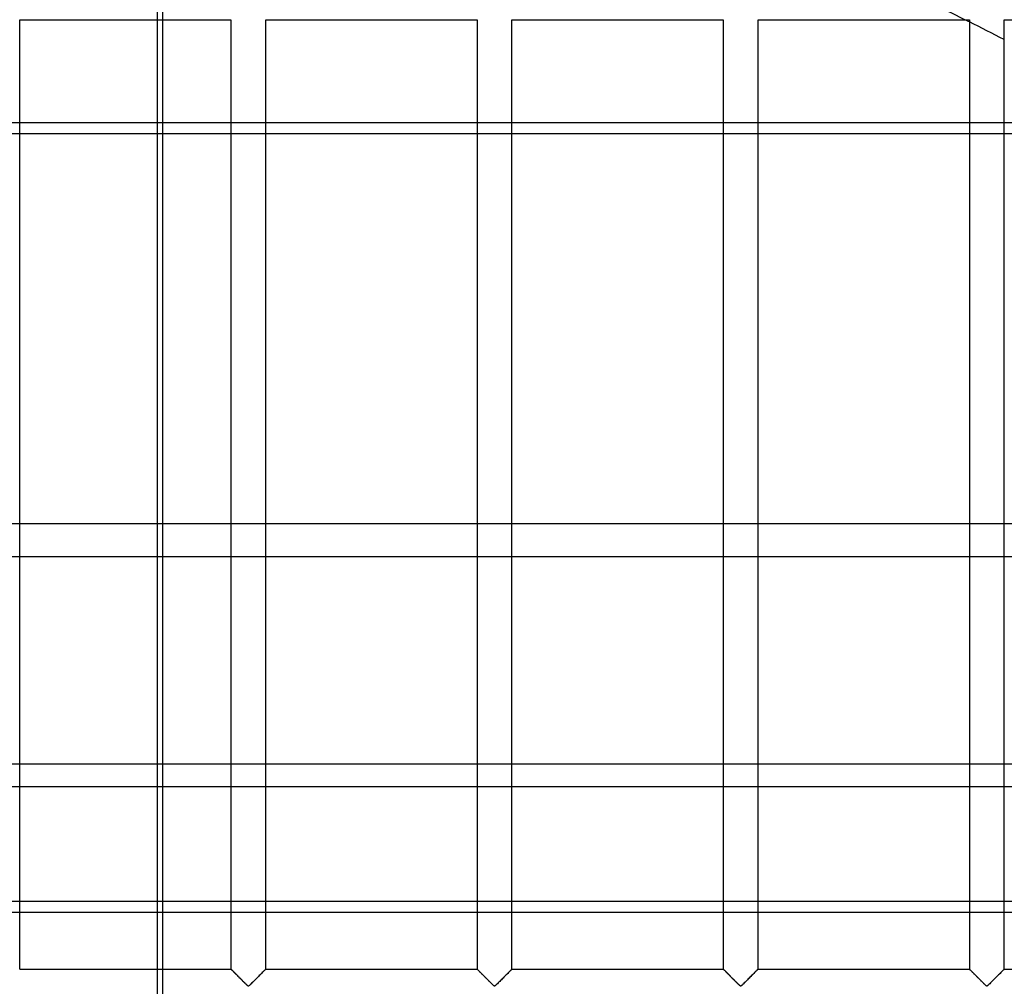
# Model space of a CAD drawing. Header units: millimetres. Extents: x -455 to 455, y -455 to 455.
# Tile 50 of 58: x 38 to 179, y 211 to 350. Entities that reach past the tile are written whole.
import ezdxf

# ---------------------------------------------------------------- set-up
doc = ezdxf.new("R2010")
doc.units = ezdxf.units.MM
doc.layers.add('MAIN-1', color=7, linetype='Continuous')
doc.layers.add('MAIN-2', color=7, linetype='Continuous')

msp = doc.modelspace()

# ---------------------------------------------------------------- linework, layer by layer
at = {"layer": 'MAIN-1'}
for p, q in [((37.71, 213.75), (37.71, 349.58)), ((37.71, 349.58), (67.92, 349.58)), ((58.17, 213.75), (58.17, 349.58)), ((67.92, 349.58), (67.92, 213.75)), ((72.92, 213.75), (72.92, 349.58)), ((72.92, 349.58), (103.13, 349.58)), ((103.13, 349.58), (103.13, 213.75)), ((108.12, 213.75), (108.12, 349.58)), ((108.12, 349.58), (138.33, 349.58)), ((138.33, 349.58), (138.33, 213.75)), ((143.33, 213.75), (143.33, 349.58)), ((143.33, 349.58), (173.54, 349.58)), ((173.54, 349.58), (173.54, 213.75)), ((178.54, 213.75), (178.54, 349.58)), ((178.54, 349.58), (208.75, 349.58)), ((67.92, 334.84), (58.17, 334.84)), ((103.13, 334.84), (72.92, 334.84)), ((138.33, 334.84), (108.12, 334.84)), ((173.54, 334.84), (143.33, 334.84)), ((199.96, 334.84), (178.54, 334.84)), ((58.17, 333.29), (67.92, 333.29)), ((72.92, 333.29), (103.13, 333.29)), ((108.12, 333.29), (138.33, 333.29)), ((143.33, 333.29), (173.54, 333.29)), ((178.54, 333.29), (202.52, 333.29)), ((58.17, 277.49), (67.92, 277.49)), ((72.92, 277.49), (103.13, 277.49)), ((108.12, 277.49), (138.33, 277.49)), ((143.33, 277.49), (173.54, 277.49)), ((178.54, 277.49), (208.75, 277.49)), ((67.92, 272.74), (58.17, 272.74)), ((103.13, 272.74), (72.92, 272.74)), ((138.33, 272.74), (108.12, 272.74)), ((173.54, 272.74), (143.33, 272.74)), ((208.75, 272.74), (178.54, 272.74)), ((58.17, 239.85), (67.92, 239.85)), ((72.92, 239.85), (103.13, 239.85)), ((108.12, 239.85), (138.33, 239.85)), ((143.33, 239.85), (173.54, 239.85)), ((178.54, 239.85), (208.75, 239.85)), ((67.92, 223.41), (58.17, 223.41)), ((103.13, 223.41), (72.92, 223.41)), ((138.33, 223.41), (108.12, 223.41)), ((173.54, 223.41), (143.33, 223.41)), ((208.75, 223.41), (178.54, 223.41)), ((58.17, 221.87), (67.92, 221.87)), ((72.92, 221.87), (103.13, 221.87)), ((108.12, 221.87), (138.33, 221.87)), ((143.33, 221.87), (173.54, 221.87)), ((178.54, 221.87), (208.75, 221.87)), ((37.71, 213.75), (67.92, 213.75)), ((67.93, 213.74), (67.92, 213.75)), ((67.92, 213.75), (67.92, 213.75)), ((67.94, 213.73), (67.93, 213.74)), ((67.95, 213.71), (67.94, 213.73)), ((67.97, 213.69), (67.95, 213.71)), ((68, 213.67), (67.97, 213.69)), ((68.03, 213.64), (68, 213.67)), ((68.06, 213.61), (68.03, 213.64)), ((68.1, 213.57), (68.06, 213.61)), ((68.14, 213.53), (68.1, 213.57)), ((68.18, 213.49), (68.14, 213.53)), ((68.23, 213.44), (68.18, 213.49)), ((68.28, 213.39), (68.23, 213.44)), ((68.33, 213.34), (68.28, 213.39)), ((68.39, 213.28), (68.33, 213.34)), ((68.44, 213.23), (68.39, 213.28)), ((68.5, 213.17), (68.44, 213.23)), ((68.56, 213.11), (68.5, 213.17)), ((68.62, 213.05), (68.56, 213.11)), ((68.68, 212.99), (68.62, 213.05)), ((68.75, 212.92), (68.68, 212.99)), ((68.81, 212.86), (68.75, 212.92)), ((68.88, 212.79), (68.81, 212.86)), ((68.94, 212.73), (68.88, 212.79)), ((69.01, 212.66), (68.94, 212.73)), ((69.08, 212.59), (69.01, 212.66)), ((71.87, 212.7), (71.75, 212.58)), ((71.98, 212.82), (71.87, 212.7)), ((72.09, 212.93), (71.98, 212.82)), ((72.2, 213.04), (72.09, 212.93)), ((72.31, 213.14), (72.2, 213.04)), ((72.41, 213.25), (72.31, 213.14)), ((72.51, 213.34), (72.41, 213.25)), ((72.6, 213.43), (72.51, 213.34)), ((72.68, 213.51), (72.6, 213.43)), ((72.75, 213.58), (72.68, 213.51)), ((72.81, 213.64), (72.75, 213.58)), ((72.85, 213.69), (72.81, 213.64)), ((72.89, 213.72), (72.85, 213.69)), ((72.91, 213.74), (72.89, 213.72)), ((72.92, 213.75), (72.91, 213.74)), ((72.92, 213.75), (103.13, 213.75)), ((103.14, 213.74), (103.13, 213.75)), ((103.13, 213.75), (103.13, 213.75)), ((103.15, 213.73), (103.14, 213.74)), ((103.16, 213.71), (103.15, 213.73)), ((103.18, 213.69), (103.16, 213.71)), ((103.21, 213.67), (103.18, 213.69)), ((103.24, 213.64), (103.21, 213.67)), ((103.27, 213.61), (103.24, 213.64)), ((103.31, 213.57), (103.27, 213.61)), ((103.35, 213.53), (103.31, 213.57)), ((103.39, 213.49), (103.35, 213.53)), ((103.44, 213.44), (103.39, 213.49)), ((103.49, 213.39), (103.44, 213.44)), ((103.54, 213.34), (103.49, 213.39)), ((103.59, 213.28), (103.54, 213.34)), ((103.65, 213.23), (103.59, 213.28)), ((103.71, 213.17), (103.65, 213.23)), ((103.77, 213.11), (103.71, 213.17)), ((103.83, 213.05), (103.77, 213.11)), ((103.89, 212.99), (103.83, 213.05)), ((103.95, 212.92), (103.89, 212.99)), ((104.02, 212.86), (103.95, 212.92)), ((104.08, 212.79), (104.02, 212.86)), ((104.15, 212.73), (104.08, 212.79)), ((104.22, 212.66), (104.15, 212.73)), ((104.29, 212.59), (104.22, 212.66)), ((107.07, 212.7), (106.96, 212.58)), ((107.19, 212.82), (107.07, 212.7)), ((107.3, 212.93), (107.19, 212.82)), ((107.41, 213.04), (107.3, 212.93)), ((107.52, 213.14), (107.41, 213.04)), ((107.62, 213.25), (107.52, 213.14)), ((107.72, 213.34), (107.62, 213.25)), ((107.8, 213.43), (107.72, 213.34)), ((107.89, 213.51), (107.8, 213.43)), ((107.96, 213.58), (107.89, 213.51)), ((108.02, 213.64), (107.96, 213.58)), ((108.06, 213.69), (108.02, 213.64)), ((108.1, 213.72), (108.06, 213.69)), ((108.12, 213.74), (108.1, 213.72)), ((108.12, 213.75), (108.12, 213.74)), ((108.12, 213.75), (138.33, 213.75)), ((138.34, 213.75), (138.33, 213.75)), ((138.34, 213.74), (138.34, 213.75)), ((138.35, 213.73), (138.34, 213.74)), ((138.37, 213.71), (138.35, 213.73)), ((138.39, 213.69), (138.37, 213.71)), ((138.42, 213.67), (138.39, 213.69)), ((138.44, 213.64), (138.42, 213.67)), ((138.48, 213.61), (138.44, 213.64)), ((138.51, 213.57), (138.48, 213.61)), ((138.55, 213.53), (138.51, 213.57)), ((138.6, 213.49), (138.55, 213.53)), ((138.64, 213.44), (138.6, 213.49)), ((138.69, 213.39), (138.64, 213.44)), ((138.75, 213.34), (138.69, 213.39)), ((138.8, 213.28), (138.75, 213.34)), ((138.86, 213.23), (138.8, 213.28)), ((138.92, 213.17), (138.86, 213.23)), ((138.98, 213.11), (138.92, 213.17)), ((139.04, 213.05), (138.98, 213.11)), ((139.1, 212.99), (139.04, 213.05)), ((139.16, 212.92), (139.1, 212.99)), ((139.23, 212.86), (139.16, 212.92)), ((139.29, 212.79), (139.23, 212.86)), ((139.36, 212.73), (139.29, 212.79)), ((139.43, 212.66), (139.36, 212.73)), ((139.49, 212.59), (139.43, 212.66)), ((142.28, 212.7), (142.16, 212.58)), ((142.4, 212.82), (142.28, 212.7)), ((142.51, 212.93), (142.4, 212.82)), ((142.62, 213.04), (142.51, 212.93)), ((142.73, 213.14), (142.62, 213.04)), ((142.83, 213.25), (142.73, 213.14)), ((142.92, 213.34), (142.83, 213.25)), ((143.01, 213.43), (142.92, 213.34)), ((143.09, 213.51), (143.01, 213.43)), ((143.16, 213.58), (143.09, 213.51)), ((143.22, 213.64), (143.16, 213.58)), ((143.27, 213.69), (143.22, 213.64)), ((143.3, 213.72), (143.27, 213.69)), ((143.33, 213.74), (143.3, 213.72)), ((143.33, 213.75), (143.33, 213.74)), ((143.33, 213.75), (173.54, 213.75)), ((173.55, 213.74), (173.54, 213.75)), ((173.54, 213.75), (173.54, 213.75)), ((173.56, 213.73), (173.55, 213.74)), ((173.58, 213.71), (173.56, 213.73)), ((173.6, 213.69), (173.58, 213.71)), ((173.62, 213.67), (173.6, 213.69)), ((173.65, 213.64), (173.62, 213.67)), ((173.69, 213.61), (173.65, 213.64)), ((173.72, 213.57), (173.69, 213.61)), ((173.76, 213.53), (173.72, 213.57)), ((173.81, 213.49), (173.76, 213.53)), ((173.85, 213.44), (173.81, 213.49)), ((173.9, 213.39), (173.85, 213.44)), ((173.96, 213.34), (173.9, 213.39)), ((174.01, 213.28), (173.96, 213.34)), ((174.07, 213.23), (174.01, 213.28)), ((174.13, 213.17), (174.07, 213.23)), ((174.19, 213.11), (174.13, 213.17)), ((174.25, 213.05), (174.19, 213.11)), ((174.31, 212.99), (174.25, 213.05)), ((174.37, 212.92), (174.31, 212.99)), ((174.43, 212.86), (174.37, 212.92)), ((174.5, 212.79), (174.43, 212.86)), ((174.57, 212.73), (174.5, 212.79)), ((174.63, 212.66), (174.57, 212.73)), ((174.7, 212.59), (174.63, 212.66)), ((177.49, 212.7), (177.37, 212.58)), ((177.61, 212.82), (177.49, 212.7)), ((177.72, 212.93), (177.61, 212.82)), ((177.83, 213.04), (177.72, 212.93)), ((177.93, 213.14), (177.83, 213.04)), ((178.04, 213.25), (177.93, 213.14)), ((178.13, 213.34), (178.04, 213.25)), ((178.22, 213.43), (178.13, 213.34)), ((178.3, 213.51), (178.22, 213.43)), ((178.37, 213.58), (178.3, 213.51)), ((178.43, 213.64), (178.37, 213.58)), ((178.48, 213.69), (178.43, 213.64)), ((178.51, 213.72), (178.48, 213.69)), ((178.53, 213.74), (178.51, 213.72)), ((178.54, 213.75), (178.53, 213.74)), ((178.54, 213.75), (208.75, 213.75)), ((69.15, 212.52), (69.08, 212.59)), ((69.22, 212.45), (69.15, 212.52)), ((69.28, 212.38), (69.22, 212.45)), ((69.35, 212.32), (69.28, 212.38)), ((69.42, 212.25), (69.35, 212.32)), ((69.49, 212.18), (69.42, 212.25)), ((69.56, 212.11), (69.49, 212.18)), ((69.63, 212.04), (69.56, 212.11)), ((69.69, 211.98), (69.63, 212.04)), ((69.76, 211.91), (69.69, 211.98)), ((69.82, 211.85), (69.76, 211.91)), ((69.89, 211.78), (69.82, 211.85)), ((69.95, 211.72), (69.89, 211.78)), ((70.01, 211.66), (69.95, 211.72)), ((70.07, 211.61), (70.01, 211.66)), ((70.13, 211.55), (70.07, 211.61)), ((70.18, 211.5), (70.13, 211.55)), ((70.24, 211.44), (70.18, 211.5)), ((70.29, 211.4), (70.24, 211.44)), ((70.34, 211.35), (70.29, 211.4)), ((70.42, 211.32), (70.34, 211.35)), ((70.53, 211.38), (70.42, 211.32)), ((70.62, 211.47), (70.53, 211.38)), ((70.72, 211.56), (70.62, 211.47)), ((70.82, 211.66), (70.72, 211.56)), ((70.93, 211.77), (70.82, 211.66)), ((71.04, 211.88), (70.93, 211.77)), ((71.15, 211.99), (71.04, 211.88)), ((71.27, 212.11), (71.15, 211.99)), ((71.39, 212.22), (71.27, 212.11)), ((71.51, 212.34), (71.39, 212.22)), ((71.63, 212.46), (71.51, 212.34)), ((71.75, 212.58), (71.63, 212.46)), ((104.35, 212.52), (104.29, 212.59)), ((104.42, 212.45), (104.35, 212.52)), ((104.49, 212.38), (104.42, 212.45)), ((104.56, 212.32), (104.49, 212.38)), ((104.63, 212.25), (104.56, 212.32)), ((104.7, 212.18), (104.63, 212.25)), ((104.77, 212.11), (104.7, 212.18)), ((104.83, 212.04), (104.77, 212.11)), ((104.9, 211.98), (104.83, 212.04)), ((104.97, 211.91), (104.9, 211.98)), ((105.03, 211.85), (104.97, 211.91)), ((105.09, 211.78), (105.03, 211.85)), ((105.16, 211.72), (105.09, 211.78)), ((105.22, 211.66), (105.16, 211.72)), ((105.28, 211.61), (105.22, 211.66)), ((105.33, 211.55), (105.28, 211.61)), ((105.39, 211.5), (105.33, 211.55)), ((105.44, 211.44), (105.39, 211.5)), ((105.5, 211.4), (105.44, 211.44)), ((105.55, 211.35), (105.5, 211.4)), ((105.62, 211.32), (105.55, 211.35)), ((105.74, 211.38), (105.62, 211.32)), ((105.83, 211.47), (105.74, 211.38)), ((105.93, 211.56), (105.83, 211.47)), ((106.03, 211.66), (105.93, 211.56)), ((106.14, 211.77), (106.03, 211.66)), ((106.25, 211.88), (106.14, 211.77)), ((106.36, 211.99), (106.25, 211.88)), ((106.48, 212.11), (106.36, 211.99)), ((106.6, 212.22), (106.48, 212.11)), ((106.72, 212.34), (106.6, 212.22)), ((106.84, 212.46), (106.72, 212.34)), ((106.96, 212.58), (106.84, 212.46)), ((139.56, 212.52), (139.49, 212.59)), ((139.63, 212.45), (139.56, 212.52)), ((139.7, 212.38), (139.63, 212.45)), ((139.77, 212.32), (139.7, 212.38)), ((139.84, 212.25), (139.77, 212.32)), ((139.91, 212.18), (139.84, 212.25)), ((139.97, 212.11), (139.91, 212.18)), ((140.04, 212.04), (139.97, 212.11)), ((140.11, 211.98), (140.04, 212.04)), ((140.17, 211.91), (140.11, 211.98)), ((140.24, 211.85), (140.17, 211.91)), ((140.3, 211.78), (140.24, 211.85)), ((140.37, 211.72), (140.3, 211.78)), ((140.43, 211.66), (140.37, 211.72)), ((140.49, 211.61), (140.43, 211.66)), ((140.54, 211.55), (140.49, 211.61)), ((140.6, 211.5), (140.54, 211.55)), ((140.65, 211.44), (140.6, 211.5)), ((140.71, 211.4), (140.65, 211.44)), ((140.76, 211.35), (140.71, 211.4)), ((140.83, 211.32), (140.76, 211.35)), ((140.95, 211.38), (140.83, 211.32)), ((141.04, 211.47), (140.95, 211.38)), ((141.14, 211.56), (141.04, 211.47)), ((141.24, 211.66), (141.14, 211.56)), ((141.34, 211.77), (141.24, 211.66)), ((141.46, 211.88), (141.34, 211.77)), ((141.57, 211.99), (141.46, 211.88)), ((141.69, 212.11), (141.57, 211.99)), ((141.8, 212.22), (141.69, 212.11)), ((141.92, 212.34), (141.8, 212.22)), ((142.04, 212.46), (141.92, 212.34)), ((142.16, 212.58), (142.04, 212.46)), ((174.77, 212.52), (174.7, 212.59)), ((174.84, 212.45), (174.77, 212.52)), ((174.91, 212.38), (174.84, 212.45)), ((174.98, 212.32), (174.91, 212.38)), ((175.05, 212.25), (174.98, 212.32)), ((175.12, 212.18), (175.05, 212.25)), ((175.18, 212.11), (175.12, 212.18)), ((175.25, 212.04), (175.18, 212.11)), ((175.32, 211.98), (175.25, 212.04)), ((175.38, 211.91), (175.32, 211.98)), ((175.45, 211.85), (175.38, 211.91)), ((175.51, 211.78), (175.45, 211.85)), ((175.57, 211.72), (175.51, 211.78)), ((175.63, 211.66), (175.57, 211.72)), ((175.69, 211.61), (175.63, 211.66)), ((175.75, 211.55), (175.69, 211.61)), ((175.81, 211.5), (175.75, 211.55)), ((175.86, 211.44), (175.81, 211.5)), ((175.91, 211.4), (175.86, 211.44)), ((175.97, 211.35), (175.91, 211.4)), ((176.04, 211.32), (175.97, 211.35)), ((176.16, 211.38), (176.04, 211.32)), ((176.25, 211.47), (176.16, 211.38)), ((176.35, 211.56), (176.25, 211.47)), ((176.45, 211.66), (176.35, 211.56)), ((176.55, 211.77), (176.45, 211.66)), ((176.66, 211.88), (176.55, 211.77)), ((176.78, 211.99), (176.66, 211.88)), ((176.9, 212.11), (176.78, 211.99)), ((177.01, 212.22), (176.9, 212.11)), ((177.13, 212.34), (177.01, 212.22)), ((177.25, 212.46), (177.13, 212.34)), ((177.37, 212.58), (177.25, 212.46))]:
    msp.add_line(p, q, dxfattribs=at)
msp.add_arc((0, 0), 390, 63.5779, 63.6846, dxfattribs=at)
at = {"layer": 'MAIN-2'}
for p, q in [((57.39, 380.53), (57.39, 78.01)), ((58.17, 349.58), (58.17, 354.58)), ((58.17, 334.84), (-58.17, 334.84)), ((72.92, 334.84), (67.92, 334.84)), ((108.12, 334.84), (103.13, 334.84)), ((143.33, 334.84), (138.33, 334.84)), ((178.54, 334.84), (173.54, 334.84)), ((-58.17, 333.29), (58.17, 333.29)), ((67.92, 333.29), (72.92, 333.29)), ((103.13, 333.29), (108.12, 333.29)), ((138.33, 333.29), (143.33, 333.29)), ((173.54, 333.29), (178.54, 333.29)), ((-58.17, 277.49), (58.17, 277.49)), ((67.92, 277.49), (72.92, 277.49)), ((103.13, 277.49), (108.12, 277.49)), ((138.33, 277.49), (143.33, 277.49)), ((173.54, 277.49), (178.54, 277.49)), ((58.17, 272.74), (-58.17, 272.74)), ((72.92, 272.74), (67.92, 272.74)), ((108.12, 272.74), (103.13, 272.74)), ((143.33, 272.74), (138.33, 272.74)), ((178.54, 272.74), (173.54, 272.74)), ((387.5, 243.06), (-387.5, 243.06)), ((-58.17, 239.85), (58.17, 239.85)), ((67.92, 239.85), (72.92, 239.85)), ((103.13, 239.85), (108.12, 239.85)), ((138.33, 239.85), (143.33, 239.85)), ((173.54, 239.85), (178.54, 239.85)), ((58.17, 223.41), (-58.17, 223.41)), ((72.92, 223.41), (67.92, 223.41)), ((108.12, 223.41), (103.13, 223.41)), ((143.33, 223.41), (138.33, 223.41)), ((178.54, 223.41), (173.54, 223.41)), ((-58.17, 221.87), (58.17, 221.87)), ((67.92, 221.87), (72.92, 221.87)), ((103.13, 221.87), (108.12, 221.87)), ((138.33, 221.87), (143.33, 221.87)), ((173.54, 221.87), (178.54, 221.87)), ((58.17, 208.75), (58.17, 213.75)), ((67.92, 213.75), (67.92, 213.75)), ((67.92, 213.75), (67.94, 213.73)), ((67.94, 213.73), (67.96, 213.71)), ((67.96, 213.71), (67.99, 213.68)), ((67.99, 213.68), (68.03, 213.64)), ((68.03, 213.64), (68.08, 213.59)), ((68.08, 213.59), (68.13, 213.54)), ((68.13, 213.54), (68.19, 213.48)), ((68.19, 213.48), (68.26, 213.41)), ((68.26, 213.41), (68.33, 213.34)), ((68.33, 213.34), (68.41, 213.26)), ((68.41, 213.26), (68.49, 213.18)), ((68.49, 213.18), (68.57, 213.09)), ((68.57, 213.09), (68.66, 213.01)), ((68.66, 213.01), (68.75, 212.92)), ((68.75, 212.92), (68.84, 212.83)), ((68.84, 212.83), (68.93, 212.74)), ((68.93, 212.74), (69.03, 212.64)), ((71.81, 212.64), (71.9, 212.74)), ((71.9, 212.74), (71.99, 212.83)), ((71.99, 212.83), (72.08, 212.92)), ((72.08, 212.92), (72.17, 213.01)), ((72.17, 213.01), (72.26, 213.09)), ((72.26, 213.09), (72.34, 213.18)), ((72.34, 213.18), (72.42, 213.26)), ((72.42, 213.26), (72.5, 213.34)), ((72.5, 213.34), (72.57, 213.41)), ((72.57, 213.41), (72.64, 213.48)), ((72.64, 213.48), (72.7, 213.54)), ((72.7, 213.54), (72.76, 213.59)), ((72.76, 213.59), (72.81, 213.64)), ((72.81, 213.64), (72.84, 213.68)), ((72.84, 213.68), (72.88, 213.71)), ((72.88, 213.71), (72.9, 213.73)), ((72.9, 213.73), (72.91, 213.75)), ((72.91, 213.75), (72.92, 213.75)), ((103.13, 213.75), (103.13, 213.75)), ((103.13, 213.75), (103.14, 213.73)), ((103.14, 213.73), (103.17, 213.71)), ((103.17, 213.71), (103.2, 213.68)), ((103.2, 213.68), (103.24, 213.64)), ((103.24, 213.64), (103.28, 213.59)), ((103.28, 213.59), (103.34, 213.54)), ((103.34, 213.54), (103.4, 213.48)), ((103.4, 213.48), (103.47, 213.41)), ((103.47, 213.41), (103.54, 213.34)), ((103.54, 213.34), (103.62, 213.26)), ((103.62, 213.26), (103.7, 213.18)), ((103.7, 213.18), (103.78, 213.09)), ((103.78, 213.09), (103.87, 213.01)), ((103.87, 213.01), (103.96, 212.92)), ((103.96, 212.92), (104.05, 212.83)), ((104.05, 212.83), (104.14, 212.74)), ((104.14, 212.74), (104.24, 212.64)), ((107.01, 212.64), (107.11, 212.74)), ((107.11, 212.74), (107.2, 212.83)), ((107.2, 212.83), (107.29, 212.92)), ((107.29, 212.92), (107.38, 213.01)), ((107.38, 213.01), (107.47, 213.09)), ((107.47, 213.09), (107.55, 213.18)), ((107.55, 213.18), (107.63, 213.26)), ((107.63, 213.26), (107.71, 213.34)), ((107.71, 213.34), (107.78, 213.41)), ((107.78, 213.41), (107.85, 213.48)), ((107.85, 213.48), (107.91, 213.54)), ((107.91, 213.54), (107.97, 213.59)), ((107.97, 213.59), (108.01, 213.64)), ((108.01, 213.64), (108.05, 213.68)), ((108.05, 213.68), (108.08, 213.71)), ((108.08, 213.71), (108.11, 213.73)), ((108.11, 213.73), (108.12, 213.75)), ((108.12, 213.75), (108.12, 213.75)), ((138.33, 213.75), (138.34, 213.75)), ((138.34, 213.75), (138.35, 213.73)), ((138.35, 213.73), (138.37, 213.71)), ((138.37, 213.71), (138.41, 213.68)), ((138.41, 213.68), (138.44, 213.64)), ((138.44, 213.64), (138.49, 213.59)), ((138.49, 213.59), (138.55, 213.54)), ((138.55, 213.54), (138.61, 213.48)), ((138.61, 213.48), (138.68, 213.41)), ((138.68, 213.41), (138.75, 213.34)), ((138.75, 213.34), (138.83, 213.26)), ((138.83, 213.26), (138.91, 213.18)), ((138.91, 213.18), (138.99, 213.09)), ((138.99, 213.09), (139.08, 213.01)), ((139.08, 213.01), (139.17, 212.92)), ((139.17, 212.92), (139.26, 212.83)), ((139.26, 212.83), (139.35, 212.74)), ((139.35, 212.74), (139.44, 212.64)), ((142.22, 212.64), (142.32, 212.74)), ((142.32, 212.74), (142.41, 212.83)), ((142.41, 212.83), (142.5, 212.92)), ((142.5, 212.92), (142.59, 213.01)), ((142.59, 213.01), (142.68, 213.09)), ((142.68, 213.09), (142.76, 213.18)), ((142.76, 213.18), (142.84, 213.26)), ((142.84, 213.26), (142.92, 213.34)), ((142.92, 213.34), (142.99, 213.41)), ((142.99, 213.41), (143.06, 213.48)), ((143.06, 213.48), (143.12, 213.54)), ((143.12, 213.54), (143.17, 213.59)), ((143.17, 213.59), (143.22, 213.64)), ((143.22, 213.64), (143.26, 213.68)), ((143.26, 213.68), (143.29, 213.71)), ((143.29, 213.71), (143.31, 213.73)), ((143.31, 213.73), (143.33, 213.75)), ((143.33, 213.75), (143.33, 213.75)), ((173.54, 213.75), (173.55, 213.75)), ((173.55, 213.75), (173.56, 213.73)), ((173.56, 213.73), (173.58, 213.71)), ((173.58, 213.71), (173.61, 213.68)), ((173.61, 213.68), (173.65, 213.64)), ((173.65, 213.64), (173.7, 213.59)), ((173.7, 213.59), (173.75, 213.54)), ((173.75, 213.54), (173.82, 213.48)), ((173.82, 213.48), (173.88, 213.41)), ((173.88, 213.41), (173.96, 213.34)), ((173.96, 213.34), (174.03, 213.26)), ((174.03, 213.26), (174.12, 213.18)), ((174.12, 213.18), (174.2, 213.09)), ((174.2, 213.09), (174.29, 213.01)), ((174.29, 213.01), (174.37, 212.92)), ((174.37, 212.92), (174.46, 212.83)), ((174.46, 212.83), (174.56, 212.74)), ((174.56, 212.74), (174.65, 212.64)), ((177.43, 212.64), (177.53, 212.74)), ((177.53, 212.74), (177.62, 212.83)), ((177.62, 212.83), (177.71, 212.92)), ((177.71, 212.92), (177.8, 213.01)), ((177.8, 213.01), (177.88, 213.09)), ((177.88, 213.09), (177.97, 213.18)), ((177.97, 213.18), (178.05, 213.26)), ((178.05, 213.26), (178.13, 213.34)), ((178.13, 213.34), (178.2, 213.41)), ((178.2, 213.41), (178.27, 213.48)), ((178.27, 213.48), (178.33, 213.54)), ((178.33, 213.54), (178.38, 213.59)), ((178.38, 213.59), (178.43, 213.64)), ((178.43, 213.64), (178.47, 213.68)), ((178.47, 213.68), (178.5, 213.71)), ((178.5, 213.71), (178.52, 213.73)), ((178.52, 213.73), (178.54, 213.75)), ((178.54, 213.75), (178.54, 213.75)), ((69.03, 212.64), (69.12, 212.55)), ((69.12, 212.55), (69.22, 212.45)), ((69.22, 212.45), (69.32, 212.35)), ((69.32, 212.35), (69.41, 212.26)), ((69.41, 212.26), (69.51, 212.16)), ((69.51, 212.16), (69.6, 212.07)), ((69.6, 212.07), (69.7, 211.97)), ((69.7, 211.97), (69.79, 211.88)), ((69.79, 211.88), (69.88, 211.79)), ((69.88, 211.79), (69.97, 211.71)), ((69.97, 211.71), (70.05, 211.62)), ((70.05, 211.62), (70.13, 211.54)), ((70.13, 211.54), (70.21, 211.47)), ((70.21, 211.47), (70.28, 211.4)), ((70.28, 211.4), (70.36, 211.34)), ((70.36, 211.34), (70.47, 211.34)), ((70.47, 211.34), (70.55, 211.4)), ((70.55, 211.4), (70.62, 211.47)), ((70.62, 211.47), (70.7, 211.54)), ((70.7, 211.54), (70.78, 211.62)), ((70.78, 211.62), (70.87, 211.71)), ((70.87, 211.71), (70.95, 211.79)), ((70.95, 211.79), (71.04, 211.88)), ((71.04, 211.88), (71.14, 211.97)), ((71.14, 211.97), (71.23, 212.07)), ((71.23, 212.07), (71.32, 212.16)), ((71.32, 212.16), (71.42, 212.26)), ((71.42, 212.26), (71.52, 212.35)), ((71.52, 212.35), (71.61, 212.45)), ((71.61, 212.45), (71.71, 212.55)), ((71.71, 212.55), (71.81, 212.64)), ((104.24, 212.64), (104.33, 212.55)), ((104.33, 212.55), (104.43, 212.45)), ((104.43, 212.45), (104.52, 212.35)), ((104.52, 212.35), (104.62, 212.26)), ((104.62, 212.26), (104.72, 212.16)), ((104.72, 212.16), (104.81, 212.07)), ((104.81, 212.07), (104.9, 211.97)), ((104.9, 211.97), (105, 211.88)), ((105, 211.88), (105.09, 211.79)), ((105.09, 211.79), (105.17, 211.71)), ((105.17, 211.71), (105.26, 211.62)), ((105.26, 211.62), (105.34, 211.54)), ((105.34, 211.54), (105.42, 211.47)), ((105.42, 211.47), (105.49, 211.4)), ((105.49, 211.4), (105.57, 211.34)), ((105.57, 211.34), (105.68, 211.34)), ((105.68, 211.34), (105.76, 211.4)), ((105.76, 211.4), (105.83, 211.47)), ((105.83, 211.47), (105.91, 211.54)), ((105.91, 211.54), (105.99, 211.62)), ((105.99, 211.62), (106.08, 211.71)), ((106.08, 211.71), (106.16, 211.79)), ((106.16, 211.79), (106.25, 211.88)), ((106.25, 211.88), (106.35, 211.97)), ((106.35, 211.97), (106.44, 212.07)), ((106.44, 212.07), (106.53, 212.16)), ((106.53, 212.16), (106.63, 212.26)), ((106.63, 212.26), (106.73, 212.35)), ((106.73, 212.35), (106.82, 212.45)), ((106.82, 212.45), (106.92, 212.55)), ((106.92, 212.55), (107.01, 212.64)), ((139.44, 212.64), (139.54, 212.55)), ((139.54, 212.55), (139.64, 212.45)), ((139.64, 212.45), (139.73, 212.35)), ((139.73, 212.35), (139.83, 212.26)), ((139.83, 212.26), (139.93, 212.16)), ((139.93, 212.16), (140.02, 212.07)), ((140.02, 212.07), (140.11, 211.97)), ((140.11, 211.97), (140.21, 211.88)), ((140.21, 211.88), (140.3, 211.79)), ((140.3, 211.79), (140.38, 211.71)), ((140.38, 211.71), (140.47, 211.62)), ((140.47, 211.62), (140.55, 211.54)), ((140.55, 211.54), (140.63, 211.47)), ((140.63, 211.47), (140.7, 211.4)), ((140.7, 211.4), (140.78, 211.34)), ((140.78, 211.34), (140.89, 211.34)), ((140.89, 211.34), (140.97, 211.4)), ((140.97, 211.4), (141.04, 211.47)), ((141.04, 211.47), (141.12, 211.54)), ((141.12, 211.54), (141.2, 211.62)), ((141.2, 211.62), (141.28, 211.71)), ((141.28, 211.71), (141.37, 211.79)), ((141.37, 211.79), (141.46, 211.88)), ((141.46, 211.88), (141.55, 211.97)), ((141.55, 211.97), (141.65, 212.07)), ((141.65, 212.07), (141.74, 212.16)), ((141.74, 212.16), (141.84, 212.26)), ((141.84, 212.26), (141.93, 212.35)), ((141.93, 212.35), (142.03, 212.45)), ((142.03, 212.45), (142.13, 212.55)), ((142.13, 212.55), (142.22, 212.64)), ((174.65, 212.64), (174.75, 212.55)), ((174.75, 212.55), (174.84, 212.45)), ((174.84, 212.45), (174.94, 212.35)), ((174.94, 212.35), (175.04, 212.26)), ((175.04, 212.26), (175.13, 212.16)), ((175.13, 212.16), (175.23, 212.07)), ((175.23, 212.07), (175.32, 211.97)), ((175.32, 211.97), (175.41, 211.88)), ((175.41, 211.88), (175.5, 211.79)), ((175.5, 211.79), (175.59, 211.71)), ((175.59, 211.71), (175.68, 211.62)), ((175.68, 211.62), (175.76, 211.54)), ((175.76, 211.54), (175.83, 211.47)), ((175.83, 211.47), (175.91, 211.4)), ((175.91, 211.4), (175.99, 211.34)), ((175.99, 211.34), (176.1, 211.34)), ((176.1, 211.34), (176.18, 211.4)), ((176.18, 211.4), (176.25, 211.47)), ((176.25, 211.47), (176.33, 211.54)), ((176.33, 211.54), (176.41, 211.62)), ((176.41, 211.62), (176.49, 211.71)), ((176.49, 211.71), (176.58, 211.79)), ((176.58, 211.79), (176.67, 211.88)), ((176.67, 211.88), (176.76, 211.97)), ((176.76, 211.97), (176.86, 212.07)), ((176.86, 212.07), (176.95, 212.16)), ((176.95, 212.16), (177.05, 212.26)), ((177.05, 212.26), (177.14, 212.35)), ((177.14, 212.35), (177.24, 212.45)), ((177.24, 212.45), (177.34, 212.55)), ((177.34, 212.55), (177.43, 212.64))]:
    msp.add_line(p, q, dxfattribs=at)
for start, end in [(63.6846, 65.3934), (62.755, 63.5779)]:
    msp.add_arc((0, 0), 390, start, end, dxfattribs=at)

doc.saveas('drawing.dxf')
